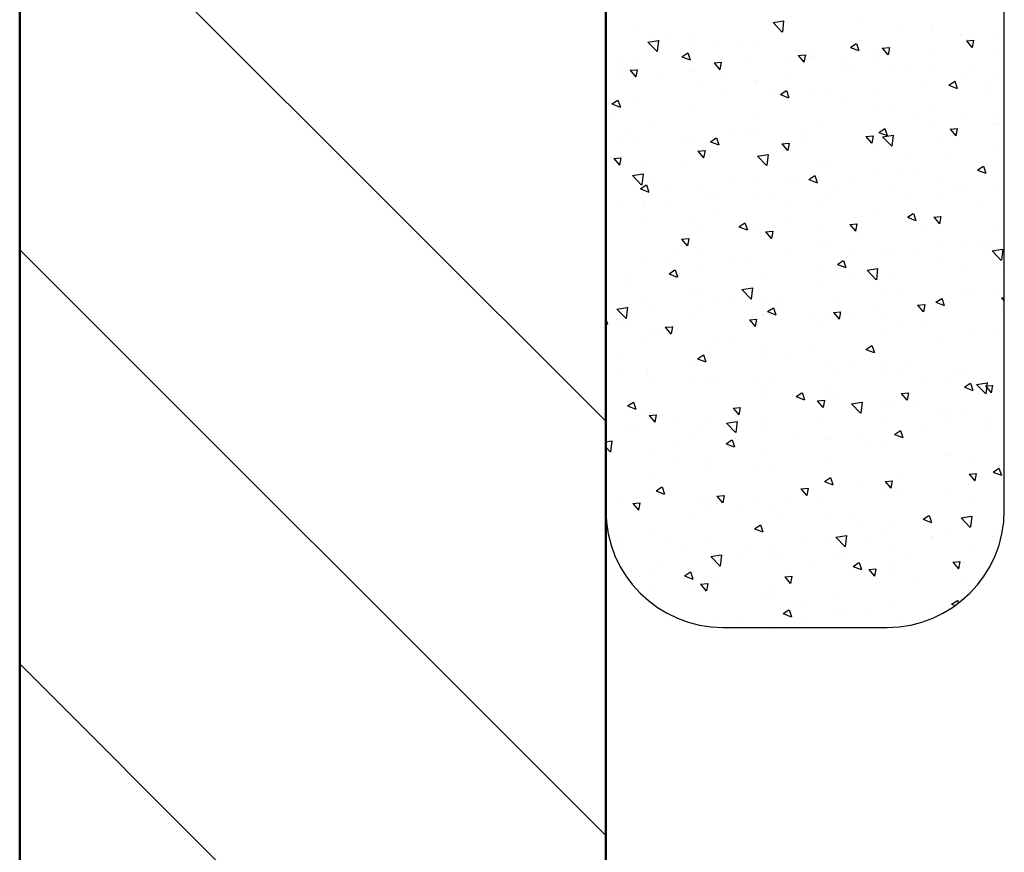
# Model space of a CAD drawing. Header units: millimetres. Extents: x -187295 to -99325, y -133089 to -73689.
# Tile 16 of 34: x -147576 to -147156, y -121167 to -120812. Entities that reach past the tile are written whole.
import ezdxf

# ---------------------------------------------------------------- set-up
doc = ezdxf.new("R2010")
doc.units = ezdxf.units.MM
doc.header["$LTSCALE"] = 50
doc.layers.add('AM_0', color=7, linetype='Continuous', lineweight=50)
doc.layers.add('KOSMETYKA', color=7, linetype='Continuous')

msp = doc.modelspace()

# ---------------------------------------------------------------- linework, layer by layer
at = {"color": 3}
for p, q in [((-147325.954, -122524.14), (-147325.954, -120424.14)), ((-147325.954, -120983.433), (-147575.954, -120733.433)), ((-147254.598, -120813.253), (-147250.151, -120812.563)), ((-147250.083, -120812.536), (-147250.635, -120817.284)), ((-147218.716, -120812.539), (-147218.716, -120812.539)), ((-147314.109, -120814.234), (-147314.109, -120814.234)), ((-147254.598, -120813.253), (-147250.704, -120817.312)), ((-147200.812, -120815.274), (-147200.812, -120815.274)), ((-147187.138, -120816.696), (-147187.138, -120816.696)), ((-147186.595, -120815.01), (-147186.595, -120815.01)), ((-147307.96, -120821.529), (-147303.513, -120820.839)), ((-147307.385, -120817.756), (-147307.385, -120817.756)), ((-147303.445, -120820.812), (-147303.997, -120825.56)), ((-147300.047, -120819.821), (-147300.047, -120819.821)), ((-147288.853, -120817.435), (-147288.853, -120817.435)), ((-147262.884, -120821.184), (-147262.884, -120821.184)), ((-147174.621, -120818.344), (-147174.621, -120818.344)), ((-147172.152, -120821.052), (-147169.163, -120820.791)), ((-147172.152, -120821.052), (-147169.742, -120823.925)), ((-147171.652, -120820.279), (-147171.652, -120820.279)), ((-147169.096, -120820.771), (-147169.674, -120823.905)), ((-147160.924, -120818.53), (-147160.924, -120818.53)), ((-147307.96, -120821.529), (-147304.066, -120825.588)), ((-147287.53, -120821.469), (-147287.53, -120821.469)), ((-147278.226, -120822.761), (-147278.226, -120822.761)), ((-147268.594, -120823.962), (-147268.594, -120823.962)), ((-147237.212, -120824.705), (-147237.212, -120824.705)), ((-147221.605, -120823.847), (-147219.118, -120822.169)), ((-147221.605, -120823.847), (-147218.104, -120825.19)), ((-147219.051, -120822.149), (-147218.037, -120825.171)), ((-147208.015, -120824.19), (-147205.026, -120823.928)), ((-147208.015, -120824.19), (-147205.605, -120827.063)), ((-147204.959, -120823.908), (-147205.537, -120827.043)), ((-147158.851, -120824.526), (-147158.851, -120824.526)), ((-147319.366, -120828.734), (-147319.366, -120828.734)), ((-147293.462, -120827.851), (-147290.975, -120826.173)), ((-147293.462, -120827.851), (-147289.961, -120829.195)), ((-147290.907, -120826.154), (-147289.893, -120829.175)), ((-147265.616, -120829.037), (-147265.616, -120829.037)), ((-147249.066, -120827.767), (-147249.066, -120827.767)), ((-147243.878, -120827.328), (-147240.889, -120827.066)), ((-147243.878, -120827.328), (-147241.468, -120830.2)), ((-147240.822, -120827.046), (-147241.4, -120830.18)), ((-147238.925, -120827.909), (-147238.925, -120827.909)), ((-147237.016, -120828.119), (-147237.016, -120828.119)), ((-147224.499, -120829.767), (-147224.499, -120829.767)), ((-147212.234, -120826.782), (-147212.234, -120826.782)), ((-147211.957, -120827.905), (-147211.957, -120827.905)), ((-147185.542, -120825.654), (-147185.542, -120825.654)), ((-147318.998, -120831.293), (-147318.998, -120831.293)), ((-147315.604, -120833.603), (-147312.615, -120833.341)), ((-147315.604, -120833.603), (-147313.194, -120836.475)), ((-147313.501, -120830.879), (-147313.501, -120830.879)), ((-147312.548, -120833.321), (-147313.126, -120836.455)), ((-147292.307, -120830.165), (-147292.307, -120830.165)), ((-147290.206, -120833.74), (-147290.206, -120833.74)), ((-147279.741, -120830.465), (-147276.752, -120830.204)), ((-147279.741, -120830.465), (-147277.331, -120833.338)), ((-147276.685, -120830.184), (-147277.263, -120833.318)), ((-147222.776, -120833.498), (-147222.776, -120833.498)), ((-147219.907, -120832.772), (-147219.907, -120832.772)), ((-147205.562, -120832.26), (-147205.562, -120832.26)), ((-147196.085, -120832.37), (-147196.085, -120832.37)), ((-147185.987, -120831.654), (-147185.987, -120831.654)), ((-147169.394, -120831.242), (-147169.394, -120831.242)), ((-147318.471, -120835.384), (-147318.471, -120835.384)), ((-147302.849, -120836.881), (-147302.849, -120836.881)), ((-147288.245, -120834.08), (-147288.245, -120834.08)), ((-147276.158, -120835.753), (-147276.158, -120835.753)), ((-147262.276, -120837.829), (-147262.276, -120837.829)), ((-147249.467, -120834.626), (-147249.467, -120834.626)), ((-147190.748, -120837.777), (-147190.748, -120837.777)), ((-147173.985, -120836.417), (-147173.985, -120836.417)), ((-147161.468, -120838.065), (-147161.468, -120838.065)), ((-147160.316, -120835.175), (-147160.316, -120835.175)), ((-147286.894, -120839.541), (-147286.894, -120839.541)), ((-147274.377, -120841.189), (-147274.377, -120841.189)), ((-147261.047, -120838.745), (-147261.047, -120838.745)), ((-147251.451, -120843.977), (-147248.964, -120842.3)), ((-147248.896, -120842.28), (-147247.882, -120845.302)), ((-147236.604, -120841.349), (-147236.604, -120841.349)), ((-147179.594, -120839.973), (-147177.107, -120838.296)), ((-147179.594, -120839.973), (-147176.093, -120841.317)), ((-147177.039, -120838.276), (-147176.026, -120841.297)), ((-147323.307, -120847.982), (-147320.82, -120846.304)), ((-147320.752, -120846.285), (-147319.739, -120849.306)), ((-147255.44, -120843.682), (-147255.44, -120843.682)), ((-147251.451, -120843.978), (-147247.95, -120845.321)), ((-147231.888, -120843.75), (-147231.888, -120843.75)), ((-147211.349, -120844.55), (-147211.349, -120844.55)), ((-147161.588, -120842.782), (-147161.588, -120842.782)), ((-147323.307, -120847.982), (-147319.806, -120849.326)), ((-147312.893, -120847.524), (-147312.893, -120847.524)), ((-147287.637, -120850.725), (-147287.637, -120850.725)), ((-147223.863, -120847.839), (-147223.863, -120847.839)), ((-147211.346, -120849.487), (-147211.346, -120849.487)), ((-147202.729, -120848.755), (-147202.729, -120848.755)), ((-147185.379, -120848.299), (-147185.379, -120848.299)), ((-147324.254, -120852.611), (-147324.254, -120852.611)), ((-147261.668, -120854.473), (-147261.668, -120854.473)), ((-147192.409, -120851.98), (-147192.409, -120851.98)), ((-147173.569, -120853.761), (-147173.569, -120853.761)), ((-147159.708, -120851.82), (-147159.708, -120851.82)), ((-147317.301, -120858.568), (-147317.301, -120858.568)), ((-147305.318, -120855.105), (-147305.318, -120855.105)), ((-147235.996, -120857.994), (-147235.996, -120857.994)), ((-147213.039, -120859.048), (-147213.039, -120859.048)), ((-147209.44, -120860.104), (-147206.952, -120858.426)), ((-147206.885, -120858.407), (-147205.871, -120861.428)), ((-147186.348, -120857.92), (-147186.348, -120857.92)), ((-147179.09, -120858.662), (-147176.101, -120858.4)), ((-147179.09, -120858.662), (-147176.679, -120861.535)), ((-147176.033, -120858.38), (-147176.612, -120861.515)), ((-147160.831, -120856.138), (-147160.831, -120856.138)), ((-147159.657, -120856.792), (-147159.657, -120856.792)), ((-147293.113, -120862.431), (-147293.113, -120862.431)), ((-147281.296, -120864.108), (-147278.809, -120862.431)), ((-147278.741, -120862.411), (-147277.727, -120865.433)), ((-147273.74, -120859.262), (-147273.74, -120859.262)), ((-147266.422, -120861.303), (-147266.422, -120861.303)), ((-147261.223, -120860.91), (-147261.223, -120860.91)), ((-147239.73, -120860.175), (-147239.73, -120860.175)), ((-147214.953, -120861.8), (-147211.964, -120861.538)), ((-147214.953, -120861.8), (-147212.542, -120864.672)), ((-147211.896, -120861.518), (-147212.475, -120864.652)), ((-147210.741, -120861.195), (-147210.741, -120861.195)), ((-147209.44, -120860.104), (-147205.939, -120861.448)), ((-147207.865, -120861.959), (-147203.418, -120861.269)), ((-147207.865, -120861.959), (-147203.971, -120866.018)), ((-147203.35, -120861.242), (-147203.902, -120865.99)), ((-147319.804, -120863.559), (-147319.804, -120863.559)), ((-147312.285, -120864.168), (-147312.285, -120864.168)), ((-147288.142, -120863.573), (-147288.142, -120863.573)), ((-147287.029, -120867.369), (-147287.029, -120867.369)), ((-147281.296, -120864.108), (-147277.795, -120865.452)), ((-147250.816, -120864.937), (-147247.827, -120864.676)), ((-147250.816, -120864.937), (-147248.405, -120867.81)), ((-147247.759, -120864.656), (-147248.338, -120867.79)), ((-147242.287, -120863.403), (-147242.287, -120863.403)), ((-147210.709, -120867.56), (-147210.709, -120867.56)), ((-147184.771, -120864.944), (-147184.771, -120864.944)), ((-147323.618, -120870.684), (-147323.618, -120870.684)), ((-147322.542, -120871.212), (-147319.553, -120870.951)), ((-147322.542, -120871.212), (-147320.131, -120874.085)), ((-147319.485, -120870.931), (-147320.064, -120874.065)), ((-147286.679, -120868.075), (-147283.69, -120867.813)), ((-147286.679, -120868.075), (-147284.268, -120870.947)), ((-147283.622, -120867.793), (-147284.201, -120870.927)), ((-147261.227, -120870.235), (-147256.78, -120869.545)), ((-147261.227, -120870.235), (-147257.333, -120874.294)), ((-147261.06, -120871.118), (-147261.06, -120871.118)), ((-147258.983, -120868.578), (-147258.983, -120868.578)), ((-147256.712, -120869.518), (-147257.264, -120874.266)), ((-147198.192, -120869.208), (-147198.192, -120869.208)), ((-147179.256, -120871.701), (-147179.256, -120871.701)), ((-147159.1, -120868.464), (-147159.1, -120868.464)), ((-147311.101, -120872.332), (-147311.101, -120872.332)), ((-147292.164, -120874.825), (-147292.164, -120874.825)), ((-147235.388, -120874.639), (-147235.388, -120874.639)), ((-147229.823, -120873.583), (-147229.823, -120873.583)), ((-147167.428, -120876.231), (-147164.941, -120874.553)), ((-147164.874, -120874.533), (-147163.86, -120877.555)), ((-147314.589, -120878.511), (-147310.142, -120877.821)), ((-147314.589, -120878.511), (-147310.695, -120882.57)), ((-147310.074, -120877.794), (-147310.626, -120882.542)), ((-147260.587, -120878.982), (-147260.587, -120878.982)), ((-147245.932, -120880.002), (-147245.932, -120880.002)), ((-147239.285, -120880.235), (-147236.798, -120878.557)), ((-147236.73, -120878.538), (-147235.716, -120881.559)), ((-147219.24, -120878.875), (-147219.24, -120878.875)), ((-147210.133, -120877.84), (-147210.133, -120877.84)), ((-147200.664, -120878.589), (-147200.664, -120878.589)), ((-147192.549, -120877.747), (-147192.549, -120877.747)), ((-147167.429, -120876.231), (-147163.928, -120877.574)), ((-147165.858, -120876.619), (-147165.858, -120876.619)), ((-147311.677, -120880.813), (-147311.677, -120880.813)), ((-147311.141, -120884.239), (-147308.654, -120882.562)), ((-147311.141, -120884.239), (-147307.641, -120885.583)), ((-147308.587, -120882.542), (-147307.573, -120885.564)), ((-147307.238, -120881.071), (-147307.238, -120881.071)), ((-147299.314, -120882.258), (-147299.314, -120882.258)), ((-147286.421, -120884.014), (-147286.421, -120884.014)), ((-147272.623, -120881.13), (-147272.623, -120881.13)), ((-147248.07, -120880.63), (-147248.07, -120880.63)), ((-147239.285, -120880.235), (-147235.784, -120881.579)), ((-147229.133, -120883.123), (-147229.133, -120883.123)), ((-147184.163, -120881.588), (-147184.163, -120881.588)), ((-147176.401, -120883.335), (-147176.401, -120883.335)), ((-147171.505, -120883.594), (-147171.505, -120883.594)), ((-147283.165, -120887.846), (-147283.165, -120887.846)), ((-147278.078, -120886.076), (-147278.078, -120886.076)), ((-147260.452, -120887.763), (-147260.452, -120887.763)), ((-147256.474, -120886.719), (-147256.474, -120886.719)), ((-147229.783, -120885.591), (-147229.783, -120885.591)), ((-147203.092, -120884.463), (-147203.092, -120884.463)), ((-147197.556, -120887.281), (-147197.556, -120887.281)), ((-147158.492, -120885.109), (-147158.492, -120885.109)), ((-147319.218, -120892.049), (-147319.218, -120892.049)), ((-147310.464, -120890.405), (-147310.464, -120890.405)), ((-147309.856, -120888.974), (-147309.856, -120888.974)), ((-147297.947, -120892.053), (-147297.947, -120892.053)), ((-147248.919, -120891.081), (-147248.919, -120891.081)), ((-147234.78, -120891.283), (-147234.78, -120891.283)), ((-147185.039, -120888.928), (-147185.039, -120888.928)), ((-147166.102, -120891.422), (-147166.102, -120891.422)), ((-147279.011, -120894.546), (-147279.011, -120894.546)), ((-147219.76, -120896.086), (-147219.76, -120896.086)), ((-147209.525, -120894.484), (-147209.525, -120894.484)), ((-147197.274, -120896.362), (-147194.787, -120894.684)), ((-147197.274, -120896.362), (-147193.773, -120897.705)), ((-147194.719, -120894.664), (-147193.705, -120897.686)), ((-147186.027, -120896.272), (-147183.038, -120896.01)), ((-147186.027, -120896.272), (-147183.617, -120899.144)), ((-147182.971, -120895.99), (-147183.549, -120899.124)), ((-147311.069, -120897.458), (-147311.069, -120897.458)), ((-147290.059, -120897.054), (-147290.059, -120897.054)), ((-147285.813, -120900.659), (-147285.813, -120900.659)), ((-147269.13, -120900.366), (-147266.643, -120898.688)), ((-147269.13, -120900.366), (-147265.629, -120901.71)), ((-147266.575, -120898.669), (-147265.562, -120901.69)), ((-147247.433, -120898.703), (-147247.433, -120898.703)), ((-147234.916, -120900.351), (-147234.916, -120900.351)), ((-147221.89, -120899.409), (-147218.902, -120899.148)), ((-147221.89, -120899.409), (-147219.48, -120902.282)), ((-147218.834, -120899.128), (-147219.412, -120902.262)), ((-147190.6, -120901.092), (-147190.6, -120901.092)), ((-147183.555, -120898.233), (-147183.555, -120898.233)), ((-147260.9, -120902.059), (-147260.9, -120902.059)), ((-147259.844, -120904.407), (-147259.844, -120904.407)), ((-147257.753, -120902.547), (-147254.765, -120902.285)), ((-147257.753, -120902.547), (-147255.343, -120905.419)), ((-147254.697, -120902.265), (-147255.275, -120905.399)), ((-147215.98, -120902.844), (-147215.98, -120902.844)), ((-147157.884, -120901.754), (-147157.884, -120901.754)), ((-147293.616, -120905.684), (-147290.628, -120905.423)), ((-147293.616, -120905.684), (-147291.206, -120908.557)), ((-147290.56, -120905.403), (-147291.138, -120908.537)), ((-147234.172, -120907.928), (-147234.172, -120907.928)), ((-147231.74, -120907.065), (-147231.74, -120907.065)), ((-147184.402, -120907.001), (-147184.402, -120907.001)), ((-147171.885, -120908.649), (-147171.885, -120908.649)), ((-147166.664, -120908.885), (-147166.664, -120908.885)), ((-147161.441, -120906.097), (-147161.441, -120906.097)), ((-147325.954, -121160.209), (-147575.954, -120910.209)), ((-147297.311, -120910.125), (-147297.311, -120910.125)), ((-147284.794, -120911.773), (-147284.794, -120911.773)), ((-147273.428, -120913.396), (-147273.428, -120913.396)), ((-147246.737, -120912.268), (-147246.737, -120912.268)), ((-147220.046, -120911.141), (-147220.046, -120911.141)), ((-147208.917, -120911.129), (-147208.917, -120911.129)), ((-147202.581, -120912.07), (-147202.581, -120912.07)), ((-147193.355, -120910.013), (-147193.355, -120910.013)), ((-147161.132, -120910.665), (-147156.685, -120909.975)), ((-147161.132, -120910.665), (-147157.238, -120914.724)), ((-147156.616, -120909.948), (-147157.169, -120914.696)), ((-147310.461, -120914.102), (-147310.461, -120914.102)), ((-147300.119, -120914.524), (-147300.119, -120914.524)), ((-147285.205, -120917.303), (-147285.205, -120917.303)), ((-147265.857, -120914.266), (-147265.857, -120914.266)), ((-147227.119, -120916.492), (-147224.632, -120914.815)), ((-147227.119, -120916.493), (-147223.618, -120917.836)), ((-147224.564, -120914.795), (-147223.55, -120917.817)), ((-147182.947, -120914.878), (-147182.947, -120914.878)), ((-147173.422, -120917.075), (-147173.422, -120917.075)), ((-147317.154, -120921.882), (-147317.154, -120921.882)), ((-147298.976, -120920.497), (-147296.489, -120918.819)), ((-147298.976, -120920.497), (-147295.475, -120921.841)), ((-147296.421, -120918.8), (-147295.407, -120921.821)), ((-147259.236, -120921.052), (-147259.236, -120921.052)), ((-147234.28, -120918.424), (-147234.28, -120918.424)), ((-147221.763, -120920.071), (-147221.763, -120920.071)), ((-147214.494, -120918.941), (-147210.047, -120918.251)), ((-147214.494, -120918.941), (-147210.6, -120923)), ((-147209.979, -120918.224), (-147210.531, -120922.972)), ((-147157.276, -120918.398), (-147157.276, -120918.398)), ((-147315.735, -120925.689), (-147315.735, -120925.689)), ((-147233.564, -120924.573), (-147233.564, -120924.573)), ((-147202.826, -120922.564), (-147202.826, -120922.564)), ((-147287.995, -120926.887), (-147287.995, -120926.887)), ((-147284.157, -120929.846), (-147284.157, -120929.846)), ((-147267.856, -120927.217), (-147263.409, -120926.527)), ((-147267.856, -120927.217), (-147263.962, -120931.276)), ((-147263.341, -120926.5), (-147263.893, -120931.248)), ((-147208.309, -120927.774), (-147208.309, -120927.774)), ((-147199.556, -120929.84), (-147199.556, -120929.84)), ((-147172.865, -120928.712), (-147172.865, -120928.712)), ((-147171.249, -120926.722), (-147171.249, -120926.722)), ((-147158.732, -120928.37), (-147158.732, -120928.37)), ((-147316.703, -120934.776), (-147317.255, -120939.524)), ((-147309.853, -120930.747), (-147309.853, -120930.747)), ((-147306.321, -120934.351), (-147306.321, -120934.351)), ((-147284.597, -120933.948), (-147284.597, -120933.948)), ((-147279.629, -120933.223), (-147279.629, -120933.223)), ((-147271.64, -120931.494), (-147271.64, -120931.494)), ((-147258.835, -120931.893), (-147258.835, -120931.893)), ((-147252.938, -120932.095), (-147252.938, -120932.095)), ((-147252.704, -120933.987), (-147252.704, -120933.987)), ((-147226.247, -120930.967), (-147226.247, -120930.967)), ((-147192.965, -120933.881), (-147189.976, -120933.62)), ((-147192.965, -120933.881), (-147190.554, -120936.754)), ((-147189.909, -120933.6), (-147190.487, -120936.734)), ((-147185.108, -120932.619), (-147182.621, -120930.941)), ((-147185.108, -120932.619), (-147181.607, -120933.963)), ((-147182.553, -120930.922), (-147181.539, -120933.943)), ((-147182.34, -120931.522), (-147182.34, -120931.522)), ((-147157.102, -120930.744), (-147155.954, -120930.643)), ((-147157.102, -120930.744), (-147155.954, -120932.111)), ((-147156.716, -120934.301), (-147156.716, -120934.301)), ((-147321.218, -120935.493), (-147316.771, -120934.803)), ((-147321.218, -120935.493), (-147317.324, -120939.552)), ((-147263.481, -120938.811), (-147263.481, -120938.811)), ((-147258.628, -120937.697), (-147258.628, -120937.697)), ((-147256.965, -120936.623), (-147254.477, -120934.946)), ((-147256.965, -120936.623), (-147253.464, -120937.967)), ((-147254.41, -120934.926), (-147253.396, -120937.948)), ((-147236.79, -120937.684), (-147236.79, -120937.684)), ((-147229.676, -120936.898), (-147229.676, -120936.898)), ((-147228.828, -120937.019), (-147225.839, -120936.757)), ((-147228.828, -120937.019), (-147226.417, -120939.891)), ((-147225.772, -120936.737), (-147226.35, -120939.871)), ((-147221.126, -120938.144), (-147221.126, -120938.144)), ((-147210.098, -120936.556), (-147210.098, -120936.556)), ((-147183.407, -120935.428), (-147183.407, -120935.428)), ((-147156.668, -120935.043), (-147156.668, -120935.043)), ((-147325.954, -120939.86), (-147325.252, -120941.952)), ((-147325.954, -120941.728), (-147325.32, -120941.972)), ((-147321.518, -120942.916), (-147321.518, -120942.916)), ((-147316.863, -120941.067), (-147316.863, -120941.067)), ((-147300.554, -120943.294), (-147297.565, -120943.033)), ((-147297.498, -120943.013), (-147298.076, -120946.147)), ((-147290.172, -120939.939), (-147290.172, -120939.939)), ((-147264.691, -120940.156), (-147261.702, -120939.895)), ((-147264.691, -120940.156), (-147262.28, -120943.029)), ((-147261.635, -120939.875), (-147262.213, -120943.009)), ((-147232.956, -120941.217), (-147232.956, -120941.217)), ((-147208.609, -120939.792), (-147208.609, -120939.792)), ((-147200.517, -120941.903), (-147200.517, -120941.903)), ((-147189.673, -120942.285), (-147189.673, -120942.285)), ((-147309.245, -120947.392), (-147309.245, -120947.392)), ((-147307.09, -120944.385), (-147307.09, -120944.385)), ((-147302.581, -120945.409), (-147302.581, -120945.409)), ((-147300.554, -120943.294), (-147298.143, -120946.167)), ((-147207.701, -120944.418), (-147207.701, -120944.418)), ((-147171.357, -120946.908), (-147171.357, -120946.908)), ((-147158.095, -120946.442), (-147158.095, -120946.442)), ((-147283.989, -120950.593), (-147283.989, -120950.593)), ((-147277.931, -120949.39), (-147277.931, -120949.39)), ((-147271.004, -120949.567), (-147271.004, -120949.567)), ((-147258.487, -120951.214), (-147258.487, -120951.214)), ((-147214.953, -120952.75), (-147212.466, -120951.072)), ((-147212.398, -120951.053), (-147211.385, -120954.074)), ((-147181.732, -120948.167), (-147181.732, -120948.167)), ((-147319.071, -120955.364), (-147319.071, -120955.364)), ((-147286.81, -120956.754), (-147284.323, -120955.077)), ((-147284.255, -120955.057), (-147283.241, -120958.078)), ((-147258.02, -120954.342), (-147258.02, -120954.342)), ((-147248.771, -120954.396), (-147248.771, -120954.396)), ((-147239.55, -120953.707), (-147239.55, -120953.707)), ((-147214.953, -120952.75), (-147211.453, -120954.094)), ((-147156.06, -120951.688), (-147156.06, -120951.688)), ((-147286.81, -120956.754), (-147283.309, -120958.098)), ((-147232.348, -120957.862), (-147232.348, -120957.862)), ((-147219.612, -120959.401), (-147219.612, -120959.401)), ((-147207.973, -120957.865), (-147207.973, -120957.865)), ((-147195.456, -120959.513), (-147195.456, -120959.513)), ((-147320.882, -120960.989), (-147320.882, -120960.989)), ((-147308.637, -120964.037), (-147308.637, -120964.037)), ((-147308.365, -120962.637), (-147308.365, -120962.637)), ((-147289.912, -120960.369), (-147289.912, -120960.369)), ((-147227.053, -120963.234), (-147227.053, -120963.234)), ((-147207.093, -120961.063), (-147207.093, -120961.063)), ((-147200.362, -120962.106), (-147200.362, -120962.106)), ((-147176.519, -120962.006), (-147176.519, -120962.006)), ((-147173.671, -120960.978), (-147173.671, -120960.978)), ((-147307.126, -120966.617), (-147307.126, -120966.617)), ((-147289.428, -120965.13), (-147289.428, -120965.13)), ((-147283.381, -120967.237), (-147283.381, -120967.237)), ((-147280.435, -120965.489), (-147280.435, -120965.489)), ((-147260.752, -120965.374), (-147260.752, -120965.374)), ((-147253.744, -120964.361), (-147253.744, -120964.361)), ((-147190.453, -120964.406), (-147190.453, -120964.406)), ((-147181.124, -120964.812), (-147181.124, -120964.812)), ((-147172.942, -120968.877), (-147170.455, -120967.199)), ((-147170.387, -120967.179), (-147169.374, -120970.201)), ((-147167.761, -120967.647), (-147163.314, -120966.957)), ((-147167.761, -120967.647), (-147163.867, -120971.706)), ((-147164.039, -120968.353), (-147161.051, -120968.092)), ((-147164.039, -120968.353), (-147161.629, -120971.226)), ((-147163.245, -120966.93), (-147163.798, -120971.678)), ((-147160.983, -120968.072), (-147161.561, -120971.206)), ((-147257.85, -120969.287), (-147257.85, -120969.287)), ((-147257.412, -120970.986), (-147257.412, -120970.986)), ((-147245.333, -120970.935), (-147245.333, -120970.935)), ((-147244.799, -120972.881), (-147242.312, -120971.203)), ((-147242.244, -120971.184), (-147241.23, -120974.205)), ((-147231.593, -120970.379), (-147231.593, -120970.379)), ((-147199.902, -120971.491), (-147196.914, -120971.229)), ((-147199.902, -120971.491), (-147197.492, -120974.363)), ((-147196.846, -120971.209), (-147197.424, -120974.343)), ((-147172.942, -120968.877), (-147169.441, -120970.22)), ((-147161.294, -120969.411), (-147161.294, -120969.411)), ((-147316.655, -120976.885), (-147314.168, -120975.208)), ((-147314.1, -120975.188), (-147313.086, -120978.209)), ((-147244.799, -120972.881), (-147241.298, -120974.225)), ((-147235.765, -120974.628), (-147232.777, -120974.367)), ((-147235.765, -120974.628), (-147233.355, -120977.501)), ((-147232.709, -120974.347), (-147233.287, -120977.481)), ((-147231.74, -120974.507), (-147231.74, -120974.507)), ((-147226.397, -120973.428), (-147226.397, -120973.428)), ((-147221.123, -120975.923), (-147216.676, -120975.233)), ((-147221.123, -120975.923), (-147217.229, -120979.982)), ((-147216.607, -120975.206), (-147217.16, -120979.954)), ((-147202.434, -120975.385), (-147202.434, -120975.385)), ((-147316.655, -120976.885), (-147313.154, -120978.229)), ((-147308.029, -120980.681), (-147308.029, -120980.681)), ((-147307.728, -120980.709), (-147307.728, -120980.709)), ((-147307.491, -120980.904), (-147304.503, -120980.642)), ((-147307.491, -120980.904), (-147305.081, -120983.776)), ((-147304.435, -120980.622), (-147305.013, -120983.756)), ((-147271.628, -120977.766), (-147268.64, -120977.505)), ((-147271.628, -120977.766), (-147269.218, -120980.639)), ((-147268.572, -120977.485), (-147269.15, -120980.619)), ((-147206.485, -120977.708), (-147206.485, -120977.708)), ((-147194.819, -120977.585), (-147194.819, -120977.585)), ((-147182.302, -120979.233), (-147182.302, -120979.233)), ((-147179.872, -120980.805), (-147179.872, -120980.805)), ((-147173.274, -120980.39), (-147173.274, -120980.39)), ((-147317.007, -120985.197), (-147317.007, -120985.197)), ((-147295.211, -120982.357), (-147295.211, -120982.357)), ((-147282.773, -120983.882), (-147282.773, -120983.882)), ((-147276.275, -120984.85), (-147276.275, -120984.85)), ((-147274.485, -120984.199), (-147270.038, -120983.509)), ((-147274.485, -120984.199), (-147270.591, -120988.258)), ((-147269.969, -120983.482), (-147270.522, -120988.23)), ((-147259.945, -120984.188), (-147259.945, -120984.188)), ((-147233.254, -120983.06), (-147233.254, -120983.06)), ((-147206.563, -120981.933), (-147206.563, -120981.933)), ((-147180.516, -120981.457), (-147180.516, -120981.457)), ((-147163.366, -120981.726), (-147163.366, -120981.726)), ((-147313.327, -120986.444), (-147313.327, -120986.444)), ((-147286.636, -120985.316), (-147286.636, -120985.316)), ((-147256.804, -120987.631), (-147256.804, -120987.631)), ((-147244.697, -120989.008), (-147244.697, -120989.008)), ((-147217.105, -120988.649), (-147217.105, -120988.649)), ((-147202.788, -120989.007), (-147200.301, -120987.33)), ((-147202.788, -120989.008), (-147199.287, -120990.351)), ((-147200.233, -120987.31), (-147199.219, -120990.332)), ((-147190.414, -120987.521), (-147190.414, -120987.521)), ((-147163.723, -120986.393), (-147163.723, -120986.393)), ((-147325.954, -120992.181), (-147323.4, -120991.785)), ((-147323.332, -120991.758), (-147323.884, -120996.506)), ((-147323.87, -120993.16), (-147323.87, -120993.16)), ((-147297.179, -120992.032), (-147297.179, -120992.032)), ((-147287.847, -120990.202), (-147287.847, -120990.202)), ((-147274.644, -120993.012), (-147272.157, -120991.334)), ((-147274.644, -120993.012), (-147271.143, -120994.356)), ((-147272.089, -120991.315), (-147271.075, -120994.336)), ((-147270.488, -120990.904), (-147270.488, -120990.904)), ((-147243.796, -120989.777), (-147243.796, -120989.777)), ((-147232.18, -120990.656), (-147232.18, -120990.656)), ((-147231.132, -120991.151), (-147231.132, -120991.151)), ((-147213.243, -120993.149), (-147213.243, -120993.149)), ((-147325.954, -120994.448), (-147323.953, -120996.534)), ((-147307.421, -120997.326), (-147307.421, -120997.326)), ((-147258.688, -120995.207), (-147258.688, -120995.207)), ((-147205.877, -120994.352), (-147205.877, -120994.352)), ((-147181.666, -120997.306), (-147181.666, -120997.306)), ((-147294.575, -121000.43), (-147294.575, -121000.43)), ((-147282.165, -121000.527), (-147282.165, -121000.527)), ((-147229.529, -121000.212), (-147229.529, -121000.212)), ((-147179.908, -120998.101), (-147179.908, -120998.101)), ((-147169.149, -120998.954), (-147169.149, -120998.954)), ((-147282.058, -121002.078), (-147282.058, -121002.078)), ((-147263.121, -121004.571), (-147263.121, -121004.571)), ((-147256.196, -121004.276), (-147256.196, -121004.276)), ((-147200.369, -121005.218), (-147200.369, -121005.218)), ((-147170.977, -121005.963), (-147167.988, -121005.701)), ((-147170.977, -121005.963), (-147168.566, -121008.835)), ((-147167.921, -121005.681), (-147168.499, -121008.815)), ((-147160.777, -121005.134), (-147158.289, -121003.456)), ((-147160.777, -121005.134), (-147157.276, -121006.478)), ((-147158.222, -121003.437), (-147157.208, -121006.458)), ((-147306.943, -121007.7), (-147306.943, -121007.7)), ((-147232.633, -121009.138), (-147230.146, -121007.461)), ((-147232.633, -121009.138), (-147229.132, -121010.482)), ((-147231.544, -121008.728), (-147231.544, -121008.728)), ((-147230.524, -121007.796), (-147230.524, -121007.796)), ((-147230.078, -121007.441), (-147229.064, -121010.463)), ((-147219.027, -121010.376), (-147219.027, -121010.376)), ((-147206.84, -121009.1), (-147203.851, -121008.839)), ((-147206.84, -121009.1), (-147204.429, -121011.973)), ((-147203.784, -121008.819), (-147204.362, -121011.953)), ((-147171.21, -121010.223), (-147171.21, -121010.223)), ((-147306.813, -121013.971), (-147306.813, -121013.971)), ((-147304.49, -121013.143), (-147300.989, -121014.487)), ((-147304.489, -121013.143), (-147302.002, -121011.465)), ((-147301.934, -121011.445), (-147300.921, -121014.467)), ((-147277.783, -121012.705), (-147277.783, -121012.705)), ((-147242.703, -121012.238), (-147239.714, -121011.977)), ((-147242.703, -121012.238), (-147240.292, -121015.111)), ((-147239.647, -121011.956), (-147240.225, -121015.091)), ((-147207.369, -121014.199), (-147207.369, -121014.199)), ((-147205.269, -121010.997), (-147205.269, -121010.997)), ((-147200.09, -121012.869), (-147200.09, -121012.869)), ((-147180.677, -121013.071), (-147180.677, -121013.071)), ((-147318.923, -121018.678), (-147318.923, -121018.678)), ((-147314.429, -121018.513), (-147311.44, -121018.252)), ((-147314.429, -121018.513), (-147312.018, -121021.386)), ((-147314.133, -121018.71), (-147314.133, -121018.71)), ((-147312.999, -121015.993), (-147312.999, -121015.993)), ((-147311.373, -121018.232), (-147311.951, -121021.366)), ((-147287.442, -121017.582), (-147287.442, -121017.582)), ((-147281.557, -121017.172), (-147281.557, -121017.172)), ((-147278.566, -121015.376), (-147275.577, -121015.114)), ((-147278.566, -121015.376), (-147276.155, -121018.248)), ((-147275.51, -121015.094), (-147276.088, -121018.228)), ((-147260.751, -121016.454), (-147260.751, -121016.454)), ((-147248.624, -121017.71), (-147248.624, -121017.71)), ((-147234.06, -121015.326), (-147234.06, -121015.326)), ((-147179.3, -121014.746), (-147179.3, -121014.746)), ((-147168.512, -121017.026), (-147168.512, -121017.026)), ((-147155.995, -121018.674), (-147155.995, -121018.674)), ((-147281.421, -121020.151), (-147281.421, -121020.151)), ((-147268.904, -121021.799), (-147268.904, -121021.799)), ((-147255.588, -121020.92), (-147255.588, -121020.92)), ((-147219.465, -121022.715), (-147219.465, -121022.715)), ((-147289.764, -121023.683), (-147289.764, -121023.683)), ((-147249.968, -121024.292), (-147249.968, -121024.292)), ((-147229.916, -121024.441), (-147229.916, -121024.441)), ((-147190.622, -121025.265), (-147188.135, -121023.587)), ((-147190.622, -121025.265), (-147187.121, -121026.609)), ((-147188.067, -121023.568), (-147187.053, -121026.589)), ((-147174.39, -121024.629), (-147169.943, -121023.939)), ((-147174.39, -121024.629), (-147170.496, -121028.688)), ((-147169.874, -121023.911), (-147170.427, -121028.66)), ((-147306.205, -121030.615), (-147306.205, -121030.615)), ((-147262.478, -121029.269), (-147259.991, -121027.592)), ((-147262.478, -121029.269), (-147258.977, -121030.613)), ((-147260.605, -121028.689), (-147260.605, -121028.689)), ((-147259.923, -121027.572), (-147258.91, -121030.593)), ((-147218.39, -121028.449), (-147218.39, -121028.449)), ((-147205.873, -121030.097), (-147205.873, -121030.097)), ((-147204.661, -121027.642), (-147204.661, -121027.642)), ((-147190.305, -121027.721), (-147190.305, -121027.721)), ((-147178.692, -121031.391), (-147178.692, -121031.391)), ((-147318.782, -121033.221), (-147318.782, -121033.221)), ((-147280.949, -121033.816), (-147280.949, -121033.816)), ((-147240.261, -121035.153), (-147240.261, -121035.153)), ((-147231.446, -121033.694), (-147231.446, -121033.694)), ((-147227.752, -121032.905), (-147223.305, -121032.215)), ((-147227.752, -121032.905), (-147223.858, -121036.964)), ((-147223.236, -121032.187), (-147223.789, -121036.936)), ((-147213.57, -121034.026), (-147213.57, -121034.026)), ((-147186.936, -121032.59), (-147186.936, -121032.59)), ((-147186.879, -121032.898), (-147186.879, -121032.898)), ((-147161.146, -121032.726), (-147161.146, -121032.726)), ((-147160.187, -121031.77), (-147160.187, -121031.77)), ((-147320.334, -121038.537), (-147320.334, -121038.537)), ((-147299.845, -121035.714), (-147299.845, -121035.714)), ((-147293.643, -121037.409), (-147293.643, -121037.409)), ((-147266.952, -121036.281), (-147266.952, -121036.281)), ((-147254.98, -121037.565), (-147254.98, -121037.565)), ((-147202.286, -121038.699), (-147202.286, -121038.699)), ((-147197.421, -121039.614), (-147197.421, -121039.614)), ((-147170.73, -121038.486), (-147170.73, -121038.486)), ((-147281.114, -121041.181), (-147276.667, -121040.491)), ((-147281.114, -121041.181), (-147277.22, -121045.239)), ((-147277.494, -121042.997), (-147277.494, -121042.997)), ((-147276.598, -121040.463), (-147277.151, -121045.212)), ((-147268.268, -121039.871), (-147268.268, -121039.871)), ((-147255.751, -121041.519), (-147255.751, -121041.519)), ((-147250.803, -121041.87), (-147250.803, -121041.87)), ((-147229.308, -121041.086), (-147229.308, -121041.086)), ((-147224.112, -121040.742), (-147224.112, -121040.742)), ((-147220.467, -121045.396), (-147217.98, -121043.718)), ((-147217.912, -121043.699), (-147216.898, -121046.72)), ((-147177.914, -121043.572), (-147174.926, -121043.311)), ((-147177.914, -121043.572), (-147175.504, -121046.445)), ((-147174.858, -121043.291), (-147175.436, -121046.425)), ((-147173.127, -121043.704), (-147173.127, -121043.704)), ((-147305.597, -121047.26), (-147305.597, -121047.26)), ((-147304.185, -121044.125), (-147304.185, -121044.125)), ((-147292.324, -121049.4), (-147289.837, -121047.723)), ((-147289.769, -121047.703), (-147288.755, -121050.724)), ((-147236.814, -121044.012), (-147236.814, -121044.012)), ((-147220.467, -121045.396), (-147216.966, -121046.74)), ((-147213.777, -121046.71), (-147210.789, -121046.449)), ((-147213.777, -121046.71), (-147211.367, -121049.583)), ((-147210.721, -121046.428), (-147211.299, -121049.563)), ((-147205.237, -121048.169), (-147205.237, -121048.169)), ((-147204.053, -121044.286), (-147204.053, -121044.286)), ((-147178.084, -121048.035), (-147178.084, -121048.035)), ((-147316.859, -121048.511), (-147316.859, -121048.511)), ((-147292.324, -121049.4), (-147288.823, -121050.744)), ((-147280.341, -121050.461), (-147280.341, -121050.461)), ((-147249.64, -121049.848), (-147246.652, -121049.586)), ((-147249.64, -121049.848), (-147247.23, -121052.72)), ((-147246.584, -121049.566), (-147247.162, -121052.7)), ((-147192.72, -121049.817), (-147192.72, -121049.817)), ((-147173.783, -121052.31), (-147173.783, -121052.31)), ((-147305.628, -121052.942), (-147305.628, -121052.942)), ((-147287.7, -121053.517), (-147287.7, -121053.517)), ((-147286.692, -121055.435), (-147286.692, -121055.435)), ((-147285.503, -121052.985), (-147282.515, -121052.724)), ((-147285.503, -121052.985), (-147283.093, -121055.858)), ((-147282.447, -121052.704), (-147283.025, -121055.838)), ((-147254.372, -121054.21), (-147254.372, -121054.21)), ((-147258.54, -121058.522), (-147258.54, -121058.522)), ((-147255.114, -121059.592), (-147255.114, -121059.592)), ((-147228.7, -121057.73), (-147228.7, -121057.73)), ((-147178.456, -121061.522), (-147175.969, -121059.845)), ((-147175.901, -121059.825), (-147175.493, -121061.041)), ((-147250.313, -121065.527), (-147247.825, -121063.849)), ((-147247.758, -121063.83), (-147246.744, -121066.851)), ((-147242.597, -121061.24), (-147242.597, -121061.24)), ((-147229.381, -121063.527), (-147229.381, -121063.527)), ((-147223.661, -121063.733), (-147223.661, -121063.733)), ((-147203.445, -121060.931), (-147203.445, -121060.931)), ((-147178.456, -121061.523), (-147176.934, -121062.107)), ((-147279.733, -121067.106), (-147279.733, -121067.106)), ((-147267.758, -121068.547), (-147267.758, -121068.547)), ((-147250.313, -121065.527), (-147246.812, -121066.871)), ((-147241.066, -121067.419), (-147241.066, -121067.419)), ((-147214.375, -121066.292), (-147214.375, -121066.292)), ((-147200.222, -121068.532), (-147200.222, -121068.532)), ((-147192.083, -121067.89), (-147192.083, -121067.89)), ((-147187.684, -121065.164), (-147187.684, -121065.164)), ((-147253.764, -121070.854), (-147253.764, -121070.854)), ((-147325.954, -121336.986), (-147575.954, -121086.986))]:
    msp.add_line(p, q, dxfattribs=at)
at = {"color": 3, "linetype": 'Continuous'}
msp.add_line((-147275.954, -121071.391), (-147205.954, -121071.391), dxfattribs=at)
msp.add_line((-147275.954, -121071.391), (-147205.954, -121071.391), dxfattribs=at)
at = {"layer": 'AM_0'}
for p, q in [((-147575.954, -121849.14), (-147575.954, -120474.14)), ((-147325.954, -120474.14), (-147325.954, -123301.349))]:
    msp.add_line(p, q, dxfattribs=at)
at = {"layer": 'KOSMETYKA', "color": 3}
for p, q in [((-147325.954, -121021.391), (-147325.954, -120521.391)), ((-147325.954, -121021.391), (-147325.954, -120521.391)), ((-147155.954, -121021.391), (-147155.954, -120521.391)), ((-147155.954, -121021.391), (-147155.954, -120521.391))]:
    msp.add_line(p, q, dxfattribs=at)
for centre, start, end in [((-147275.954, -121021.391), 180, 270), ((-147275.954, -121021.391), 180, 270), ((-147205.954, -121021.391), 270, 0), ((-147205.954, -121021.391), 270, 0)]:
    msp.add_arc(centre, 50, start, end, dxfattribs=at)

doc.saveas('drawing.dxf')
